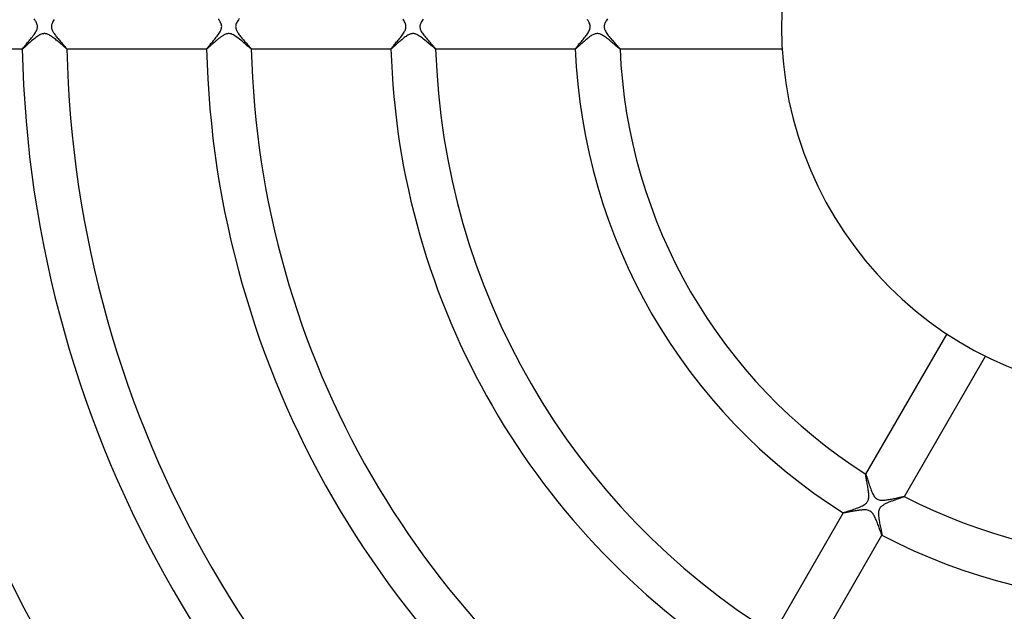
# Model space of a CAD drawing. Header units: millimetres. Extents: x -310 to 310, y -273 to 273.
# Tile 45 of 84: x -101 to -13, y -52 to 1. Entities that reach past the tile are written whole.
import ezdxf

# ---------------------------------------------------------------- set-up
doc = ezdxf.new("R2010")
doc.units = ezdxf.units.MM
doc.layers.add('HIDDEN', color=7, linetype='Continuous')
doc.layers.add('THICK', color=7, linetype='Continuous')

msp = doc.modelspace()

# ---------------------------------------------------------------- linework, layer by layer
at = {"layer": 'HIDDEN'}
for p, q in [((-99.593, -0.853), (-99.683, -0.915)), ((-99.505, -0.797), (-99.593, -0.853)), ((-99.419, -0.747), (-99.505, -0.797)), ((-99.338, -0.707), (-99.419, -0.747)), ((-99.267, -0.677), (-99.338, -0.707)), ((-99.204, -0.656), (-99.267, -0.677)), ((-99.148, -0.641), (-99.204, -0.656)), ((-99.096, -0.632), (-99.148, -0.641)), ((-99.045, -0.626), (-99.096, -0.632)), ((-98.994, -0.625), (-99.045, -0.626)), ((-98.944, -0.627), (-98.994, -0.625)), ((-98.893, -0.633), (-98.944, -0.627)), ((-98.84, -0.643), (-98.893, -0.633)), ((-98.784, -0.658), (-98.84, -0.643)), ((-98.723, -0.679), (-98.784, -0.658)), ((-98.658, -0.707), (-98.723, -0.679)), ((-98.588, -0.741), (-98.658, -0.707)), ((-98.512, -0.783), (-98.588, -0.741)), ((-98.433, -0.832), (-98.512, -0.783)), ((-98.352, -0.885), (-98.433, -0.832)), ((-83.132, -0.88), (-83.183, -0.916)), ((-83.083, -0.847), (-83.132, -0.88)), ((-83.032, -0.814), (-83.083, -0.847)), ((-82.974, -0.778), (-83.032, -0.814)), ((-82.91, -0.743), (-82.974, -0.778)), ((-82.84, -0.708), (-82.91, -0.743)), ((-82.766, -0.677), (-82.84, -0.708)), ((-82.689, -0.652), (-82.766, -0.677)), ((-82.61, -0.634), (-82.689, -0.652)), ((-82.532, -0.625), (-82.61, -0.634)), ((-82.455, -0.626), (-82.532, -0.625)), ((-82.377, -0.635), (-82.455, -0.626)), ((-82.29, -0.656), (-82.377, -0.635)), ((-82.191, -0.692), (-82.29, -0.656)), ((-82.076, -0.747), (-82.191, -0.692)), ((-81.948, -0.821), (-82.076, -0.747)), ((-81.815, -0.91), (-81.948, -0.821)), ((-66.619, -0.871), (-66.696, -0.926)), ((-66.542, -0.821), (-66.619, -0.871)), ((-66.466, -0.775), (-66.542, -0.821)), ((-66.391, -0.734), (-66.466, -0.775)), ((-66.317, -0.698), (-66.391, -0.734)), ((-66.245, -0.67), (-66.317, -0.698)), ((-66.177, -0.649), (-66.245, -0.67)), ((-66.112, -0.635), (-66.177, -0.649)), ((-66.05, -0.627), (-66.112, -0.635)), ((-65.989, -0.625), (-66.05, -0.627)), ((-65.928, -0.628), (-65.989, -0.625)), ((-65.868, -0.637), (-65.928, -0.628)), ((-65.804, -0.652), (-65.868, -0.637)), ((-65.732, -0.676), (-65.804, -0.652)), ((-65.652, -0.709), (-65.732, -0.676)), ((-65.563, -0.754), (-65.652, -0.709)), ((-65.464, -0.811), (-65.563, -0.754)), ((-65.362, -0.877), (-65.464, -0.811)), ((-65.257, -0.95), (-65.362, -0.877)), ((-50.11, -0.867), (-50.181, -0.917)), ((-50.039, -0.82), (-50.11, -0.867)), ((-49.967, -0.776), (-50.039, -0.82)), ((-49.895, -0.736), (-49.967, -0.776)), ((-49.823, -0.701), (-49.895, -0.736)), ((-49.751, -0.672), (-49.823, -0.701)), ((-49.678, -0.649), (-49.751, -0.672)), ((-49.602, -0.633), (-49.678, -0.649)), ((-49.525, -0.625), (-49.602, -0.633)), ((-49.447, -0.626), (-49.525, -0.625)), ((-49.369, -0.637), (-49.447, -0.626)), ((-49.293, -0.655), (-49.369, -0.637)), ((-49.219, -0.68), (-49.293, -0.655)), ((-49.144, -0.712), (-49.219, -0.68)), ((-49.068, -0.75), (-49.144, -0.712)), ((-48.991, -0.793), (-49.068, -0.75)), ((-48.913, -0.841), (-48.991, -0.793)), ((-48.835, -0.894), (-48.913, -0.841)), ((-100.662, -1.738), (-100.733, -1.801)), ((-100.586, -1.67), (-100.662, -1.738)), ((-100.504, -1.597), (-100.586, -1.67)), ((-100.419, -1.521), (-100.504, -1.597)), ((-100.33, -1.443), (-100.419, -1.521)), ((-100.24, -1.364), (-100.33, -1.443)), ((-100.148, -1.285), (-100.24, -1.364)), ((-100.054, -1.206), (-100.148, -1.285)), ((-99.961, -1.129), (-100.054, -1.206)), ((-99.867, -1.054), (-99.961, -1.129)), ((-99.774, -0.983), (-99.867, -1.054)), ((-99.683, -0.915), (-99.774, -0.983)), ((-98.27, -0.943), (-98.352, -0.885)), ((-98.188, -1.004), (-98.27, -0.943)), ((-98.105, -1.067), (-98.188, -1.004)), ((-98.021, -1.133), (-98.105, -1.067)), ((-97.938, -1.2), (-98.021, -1.133)), ((-97.857, -1.268), (-97.938, -1.2)), ((-97.777, -1.334), (-97.857, -1.268)), ((-97.7, -1.399), (-97.777, -1.334)), ((-97.626, -1.463), (-97.7, -1.399)), ((-97.555, -1.524), (-97.626, -1.463)), ((-97.486, -1.583), (-97.555, -1.524)), ((-97.421, -1.639), (-97.486, -1.583)), ((-97.36, -1.693), (-97.421, -1.639)), ((-97.302, -1.742), (-97.36, -1.693)), ((-97.248, -1.789), (-97.302, -1.742)), ((-84.163, -1.741), (-84.204, -1.778)), ((-84.12, -1.703), (-84.163, -1.741)), ((-84.075, -1.663), (-84.12, -1.703)), ((-84.029, -1.621), (-84.075, -1.663)), ((-83.981, -1.579), (-84.029, -1.621)), ((-83.931, -1.535), (-83.981, -1.579)), ((-83.881, -1.49), (-83.931, -1.535)), ((-83.829, -1.444), (-83.881, -1.49)), ((-83.776, -1.398), (-83.829, -1.444)), ((-83.722, -1.351), (-83.776, -1.398)), ((-83.667, -1.304), (-83.722, -1.351)), ((-83.612, -1.257), (-83.667, -1.304)), ((-83.557, -1.21), (-83.612, -1.257)), ((-83.502, -1.165), (-83.557, -1.21)), ((-83.448, -1.12), (-83.502, -1.165)), ((-83.394, -1.076), (-83.448, -1.12)), ((-83.34, -1.034), (-83.394, -1.076)), ((-83.287, -0.993), (-83.34, -1.034)), ((-83.235, -0.954), (-83.287, -0.993)), ((-83.183, -0.916), (-83.235, -0.954)), ((-81.679, -1.008), (-81.815, -0.91)), ((-81.542, -1.115), (-81.679, -1.008)), ((-81.405, -1.226), (-81.542, -1.115)), ((-81.27, -1.339), (-81.405, -1.226)), ((-81.14, -1.449), (-81.27, -1.339)), ((-81.018, -1.554), (-81.14, -1.449)), ((-80.905, -1.651), (-81.018, -1.554)), ((-80.804, -1.738), (-80.905, -1.651)), ((-80.714, -1.815), (-80.804, -1.738)), ((-67.629, -1.715), (-67.685, -1.765)), ((-67.57, -1.662), (-67.629, -1.715)), ((-67.508, -1.606), (-67.57, -1.662)), ((-67.443, -1.548), (-67.508, -1.606)), ((-67.375, -1.487), (-67.443, -1.548)), ((-67.305, -1.426), (-67.375, -1.487)), ((-67.233, -1.363), (-67.305, -1.426)), ((-67.159, -1.299), (-67.233, -1.363)), ((-67.084, -1.235), (-67.159, -1.299)), ((-67.007, -1.17), (-67.084, -1.235)), ((-66.93, -1.107), (-67.007, -1.17)), ((-66.852, -1.044), (-66.93, -1.107)), ((-66.774, -0.984), (-66.852, -1.044)), ((-66.696, -0.926), (-66.774, -0.984)), ((-65.15, -1.03), (-65.257, -0.95)), ((-65.041, -1.115), (-65.15, -1.03)), ((-64.932, -1.203), (-65.041, -1.115)), ((-64.823, -1.292), (-64.932, -1.203)), ((-64.715, -1.383), (-64.823, -1.292)), ((-64.61, -1.472), (-64.715, -1.383)), ((-64.51, -1.558), (-64.61, -1.472)), ((-64.415, -1.639), (-64.51, -1.558)), ((-64.327, -1.715), (-64.415, -1.639)), ((-64.246, -1.784), (-64.327, -1.715)), ((-51.135, -1.726), (-51.188, -1.774)), ((-51.078, -1.675), (-51.135, -1.726)), ((-51.018, -1.621), (-51.078, -1.675)), ((-50.954, -1.564), (-51.018, -1.621)), ((-50.888, -1.504), (-50.954, -1.564)), ((-50.82, -1.444), (-50.888, -1.504)), ((-50.751, -1.383), (-50.82, -1.444)), ((-50.681, -1.321), (-50.751, -1.383)), ((-50.61, -1.259), (-50.681, -1.321)), ((-50.538, -1.199), (-50.61, -1.259)), ((-50.466, -1.139), (-50.538, -1.199)), ((-50.394, -1.08), (-50.466, -1.139)), ((-50.323, -1.023), (-50.394, -1.08)), ((-50.252, -0.969), (-50.323, -1.023)), ((-50.181, -0.917), (-50.252, -0.969)), ((-48.757, -0.949), (-48.835, -0.894)), ((-48.678, -1.007), (-48.757, -0.949)), ((-48.6, -1.066), (-48.678, -1.007)), ((-48.521, -1.128), (-48.6, -1.066)), ((-48.443, -1.191), (-48.521, -1.128)), ((-48.364, -1.255), (-48.443, -1.191)), ((-48.286, -1.319), (-48.364, -1.255)), ((-48.209, -1.383), (-48.286, -1.319)), ((-48.133, -1.447), (-48.209, -1.383)), ((-48.059, -1.511), (-48.133, -1.447)), ((-47.986, -1.572), (-48.059, -1.511)), ((-47.917, -1.631), (-47.986, -1.572)), ((-47.852, -1.686), (-47.917, -1.631)), ((-47.792, -1.737), (-47.852, -1.686)), ((-47.737, -1.784), (-47.792, -1.737)), ((-100.98, -1.998), (-100.98, -1.998)), ((-100.98, -1.999), (-100.98, -1.998)), ((-100.979, -2), (-100.98, -1.999)), ((-100.98, -1.999), (-100.98, -1.999)), ((-100.98, -2), (-100.978, -2)), ((-100.978, -2), (-100.979, -2)), ((-100.963, -1.994), (-100.978, -2)), ((-100.978, -2), (-100.978, -2)), ((-100.937, -1.975), (-100.963, -1.994)), ((-100.9, -1.946), (-100.937, -1.975)), ((-100.853, -1.906), (-100.9, -1.946)), ((-100.797, -1.857), (-100.853, -1.906)), ((-100.733, -1.801), (-100.797, -1.857)), ((-97.199, -1.831), (-97.248, -1.789)), ((-97.154, -1.869), (-97.199, -1.831)), ((-97.113, -1.903), (-97.154, -1.869)), ((-97.078, -1.933), (-97.113, -1.903)), ((-97.048, -1.957), (-97.078, -1.933)), ((-97.023, -1.975), (-97.048, -1.957)), ((-97.004, -1.989), (-97.023, -1.975)), ((-96.99, -1.997), (-97.004, -1.989)), ((-96.982, -2), (-96.99, -1.997)), ((-96.981, -2), (-96.982, -2)), ((-96.982, -2), (-96.979, -2)), ((-96.98, -2), (-96.981, -2)), ((-96.979, -1.998), (-96.98, -1.999)), ((-96.98, -1.999), (-96.98, -1.999)), ((-96.98, -1.999), (-96.98, -2)), ((-96.979, -1.998), (-96.979, -1.998)), ((-84.476, -1.999), (-84.476, -1.998)), ((-84.476, -1.998), (-84.476, -1.998)), ((-84.475, -2), (-84.476, -1.999)), ((-84.476, -1.999), (-84.476, -1.999)), ((-84.476, -2), (-84.474, -2)), ((-84.474, -2), (-84.475, -2)), ((-84.475, -2), (-84.475, -2)), ((-84.467, -1.998), (-84.474, -2)), ((-84.456, -1.991), (-84.467, -1.998)), ((-84.441, -1.981), (-84.456, -1.991)), ((-84.422, -1.966), (-84.441, -1.981)), ((-84.4, -1.948), (-84.422, -1.966)), ((-84.374, -1.927), (-84.4, -1.948)), ((-84.346, -1.902), (-84.374, -1.927)), ((-84.314, -1.875), (-84.346, -1.902)), ((-84.28, -1.845), (-84.314, -1.875)), ((-84.243, -1.813), (-84.28, -1.845)), ((-84.204, -1.778), (-84.243, -1.813)), ((-80.637, -1.88), (-80.714, -1.815)), ((-80.574, -1.932), (-80.637, -1.88)), ((-80.526, -1.97), (-80.574, -1.932)), ((-80.494, -1.992), (-80.526, -1.97)), ((-80.478, -2), (-80.494, -1.992)), ((-80.477, -2), (-80.478, -2)), ((-80.478, -2), (-80.475, -2)), ((-80.476, -2), (-80.477, -2)), ((-80.475, -1.999), (-80.476, -1.999)), ((-80.476, -1.999), (-80.476, -2)), ((-80.475, -1.998), (-80.475, -1.998)), ((-80.475, -1.998), (-80.475, -1.999)), ((-67.971, -1.998), (-67.971, -1.998)), ((-67.97, -1.999), (-67.971, -1.998)), ((-67.971, -2), (-67.968, -2)), ((-67.969, -2), (-67.97, -1.999)), ((-67.97, -1.999), (-67.97, -1.999)), ((-67.968, -2), (-67.969, -2)), ((-67.969, -2), (-67.969, -2)), ((-67.959, -1.997), (-67.968, -2)), ((-67.944, -1.987), (-67.959, -1.997)), ((-67.923, -1.972), (-67.944, -1.987)), ((-67.897, -1.95), (-67.923, -1.972)), ((-67.864, -1.923), (-67.897, -1.95)), ((-67.826, -1.89), (-67.864, -1.923)), ((-67.784, -1.853), (-67.826, -1.89)), ((-67.736, -1.811), (-67.784, -1.853)), ((-67.685, -1.765), (-67.736, -1.811)), ((-64.173, -1.846), (-64.246, -1.784)), ((-64.109, -1.899), (-64.173, -1.846)), ((-64.056, -1.942), (-64.109, -1.899)), ((-64.015, -1.974), (-64.056, -1.942)), ((-63.986, -1.993), (-64.015, -1.974)), ((-63.971, -2), (-63.986, -1.993)), ((-63.97, -2), (-63.971, -2)), ((-63.971, -2), (-63.969, -2)), ((-63.969, -1.999), (-63.97, -2)), ((-63.97, -2), (-63.97, -2)), ((-63.969, -1.998), (-63.969, -1.998)), ((-63.969, -1.998), (-63.969, -1.999)), ((-63.969, -1.999), (-63.969, -1.999)), ((-51.461, -1.998), (-51.461, -1.998)), ((-51.461, -1.999), (-51.461, -1.998)), ((-51.46, -2), (-51.461, -1.999)), ((-51.461, -1.999), (-51.461, -1.999)), ((-51.461, -2), (-51.459, -2)), ((-51.459, -2), (-51.46, -2)), ((-51.45, -1.997), (-51.459, -2)), ((-51.459, -2), (-51.459, -2)), ((-51.436, -1.988), (-51.45, -1.997)), ((-51.416, -1.973), (-51.436, -1.988)), ((-51.39, -1.952), (-51.416, -1.973)), ((-51.359, -1.926), (-51.39, -1.952)), ((-51.323, -1.895), (-51.359, -1.926)), ((-51.282, -1.859), (-51.323, -1.895)), ((-51.237, -1.819), (-51.282, -1.859)), ((-51.188, -1.774), (-51.237, -1.819)), ((-47.686, -1.827), (-47.737, -1.784)), ((-47.639, -1.866), (-47.686, -1.827)), ((-47.598, -1.9), (-47.639, -1.866)), ((-47.562, -1.929), (-47.598, -1.9)), ((-47.53, -1.954), (-47.562, -1.929)), ((-47.504, -1.974), (-47.53, -1.954)), ((-47.484, -1.988), (-47.504, -1.974)), ((-47.469, -1.997), (-47.484, -1.988)), ((-47.46, -2), (-47.469, -1.997)), ((-47.459, -2), (-47.46, -2)), ((-47.46, -2), (-47.46, -2)), ((-47.46, -2), (-47.458, -2)), ((-47.458, -1.999), (-47.459, -1.999)), ((-47.459, -1.999), (-47.459, -2)), ((-47.458, -1.998), (-47.458, -1.998)), ((-47.458, -1.998), (-47.458, -1.999)), ((-25.464, -40.114), (-25.462, -40.102)), ((-25.463, -40.137), (-25.464, -40.114)), ((-25.459, -40.171), (-25.463, -40.137)), ((-25.461, -40.1), (-25.462, -40.102)), ((-25.462, -40.102), (-25.462, -40.101)), ((-25.462, -40.101), (-25.461, -40.101)), ((-25.461, -40.101), (-25.461, -40.101)), ((-25.461, -40.101), (-25.46, -40.101)), ((-25.46, -40.101), (-25.46, -40.101)), ((-25.46, -40.101), (-25.459, -40.101)), ((-25.453, -40.216), (-25.459, -40.171)), ((-25.444, -40.272), (-25.453, -40.216)), ((-25.433, -40.337), (-25.444, -40.272)), ((-25.421, -40.41), (-25.433, -40.337)), ((-25.406, -40.491), (-25.421, -40.41)), ((-25.39, -40.578), (-25.406, -40.491)), ((-25.373, -40.672), (-25.39, -40.578)), ((-25.355, -40.771), (-25.373, -40.672)), ((-25.336, -40.874), (-25.355, -40.771)), ((-25.317, -40.98), (-25.336, -40.874)), ((-25.297, -41.088), (-25.317, -40.98)), ((-25.279, -41.197), (-25.297, -41.088)), ((-25.26, -41.308), (-25.279, -41.197)), ((-25.243, -41.418), (-25.26, -41.308)), ((-25.227, -41.528), (-25.243, -41.418)), ((-25.213, -41.636), (-25.227, -41.528)), ((-25.218, -42.379), (-25.203, -42.31)), ((-25.201, -41.743), (-25.213, -41.636)), ((-25.203, -42.31), (-25.191, -42.232)), ((-25.191, -41.848), (-25.201, -41.743)), ((-25.185, -41.95), (-25.191, -41.848)), ((-25.191, -42.232), (-25.184, -42.143)), ((-25.183, -42.049), (-25.185, -41.95)), ((-25.184, -42.143), (-25.183, -42.049)), ((-22.52, -42.304), (-22.584, -42.326)), ((-22.458, -42.281), (-22.52, -42.304)), ((-22.398, -42.26), (-22.458, -42.281)), ((-22.342, -42.24), (-22.398, -42.26)), ((-22.289, -42.221), (-22.342, -42.24)), ((-22.239, -42.203), (-22.289, -42.221)), ((-22.193, -42.186), (-22.239, -42.203)), ((-22.152, -42.17), (-22.193, -42.186)), ((-22.114, -42.156), (-22.152, -42.17)), ((-22.082, -42.143), (-22.114, -42.156)), ((-22.054, -42.131), (-22.082, -42.143)), ((-22.031, -42.122), (-22.054, -42.131)), ((-22.015, -42.113), (-22.031, -42.122)), ((-22.003, -42.107), (-22.015, -42.113)), ((-21.998, -42.102), (-22.003, -42.107)), ((-21.999, -42.099), (-21.998, -42.099)), ((-21.998, -42.099), (-21.998, -42.099)), ((-21.998, -42.099), (-21.998, -42.1)), ((-21.998, -42.1), (-21.998, -42.101)), ((-21.998, -42.102), (-21.997, -42.1)), ((-21.998, -42.101), (-21.998, -42.101)), ((-21.998, -42.101), (-21.998, -42.102)), ((-26.41, -43.204), (-26.292, -43.162)), ((-26.292, -43.162), (-26.174, -43.118)), ((-26.174, -43.118), (-26.058, -43.073)), ((-26.058, -43.073), (-25.947, -43.027)), ((-25.947, -43.027), (-25.84, -42.979)), ((-25.84, -42.979), (-25.739, -42.93)), ((-25.739, -42.93), (-25.646, -42.879)), ((-25.646, -42.879), (-25.563, -42.828)), ((-25.563, -42.828), (-25.494, -42.778)), ((-25.494, -42.778), (-25.436, -42.731)), ((-25.436, -42.731), (-25.389, -42.685)), ((-25.389, -42.685), (-25.349, -42.64)), ((-25.349, -42.64), (-25.315, -42.594)), ((-25.315, -42.594), (-25.284, -42.545)), ((-25.284, -42.545), (-25.258, -42.493)), ((-25.258, -42.493), (-25.237, -42.439)), ((-25.237, -42.439), (-25.218, -42.379)), ((-24.191, -43.15), (-24.226, -43.212)), ((-24.148, -43.091), (-24.191, -43.15)), ((-24.099, -43.036), (-24.148, -43.091)), ((-24.046, -42.986), (-24.099, -43.036)), ((-23.99, -42.941), (-24.046, -42.986)), ((-23.933, -42.9), (-23.99, -42.941)), ((-23.876, -42.864), (-23.933, -42.9)), ((-23.821, -42.832), (-23.876, -42.864)), ((-23.765, -42.8), (-23.821, -42.832)), ((-23.705, -42.77), (-23.765, -42.8)), ((-23.643, -42.739), (-23.705, -42.77)), ((-23.579, -42.709), (-23.643, -42.739)), ((-23.513, -42.679), (-23.579, -42.709)), ((-23.444, -42.65), (-23.513, -42.679)), ((-23.374, -42.621), (-23.444, -42.65)), ((-23.303, -42.592), (-23.374, -42.621)), ((-23.231, -42.564), (-23.303, -42.592)), ((-23.157, -42.535), (-23.231, -42.564)), ((-23.084, -42.508), (-23.157, -42.535)), ((-23.01, -42.48), (-23.084, -42.508)), ((-22.936, -42.453), (-23.01, -42.48)), ((-22.863, -42.426), (-22.936, -42.453)), ((-22.791, -42.4), (-22.863, -42.426)), ((-22.72, -42.375), (-22.791, -42.4)), ((-22.651, -42.35), (-22.72, -42.375)), ((-22.584, -42.326), (-22.651, -42.35)), ((-27.461, -43.564), (-27.463, -43.567)), ((-27.462, -43.565), (-27.461, -43.564)), ((-27.462, -43.566), (-27.462, -43.565)), ((-27.462, -43.567), (-27.462, -43.566)), ((-27.462, -43.566), (-27.462, -43.566)), ((-27.461, -43.568), (-27.462, -43.567)), ((-27.461, -43.564), (-27.451, -43.557)), ((-27.461, -43.568), (-27.461, -43.568)), ((-27.451, -43.557), (-27.427, -43.545)), ((-27.427, -43.545), (-27.391, -43.531)), ((-27.391, -43.531), (-27.342, -43.513)), ((-27.342, -43.513), (-27.282, -43.493)), ((-27.282, -43.493), (-27.213, -43.47)), ((-27.213, -43.47), (-27.134, -43.444)), ((-27.134, -43.444), (-27.048, -43.416)), ((-27.048, -43.416), (-26.955, -43.386)), ((-26.955, -43.386), (-26.855, -43.354)), ((-26.855, -43.354), (-26.75, -43.319)), ((-26.75, -43.319), (-26.64, -43.283)), ((-26.64, -43.283), (-26.527, -43.245)), ((-26.527, -43.245), (-26.41, -43.204)), ((-24.308, -43.542), (-24.311, -43.65)), ((-24.311, -43.65), (-24.309, -43.762)), ((-24.309, -43.762), (-24.3, -43.877)), ((-24.297, -43.443), (-24.308, -43.542)), ((-24.3, -43.877), (-24.288, -43.995)), ((-24.279, -43.356), (-24.297, -43.443)), ((-24.288, -43.995), (-24.272, -44.116)), ((-24.255, -43.28), (-24.279, -43.356)), ((-24.226, -43.212), (-24.255, -43.28)), ((-24.272, -44.116), (-24.253, -44.24)), ((-24.253, -44.24), (-24.231, -44.365)), ((-24.231, -44.365), (-24.208, -44.491)), ((-24.208, -44.491), (-24.184, -44.616)), ((-24.184, -44.616), (-24.159, -44.739)), ((-24.159, -44.739), (-24.134, -44.859)), ((-24.134, -44.859), (-24.109, -44.974)), ((-24.109, -44.974), (-24.086, -45.082)), ((-24.086, -45.082), (-24.065, -45.182)), ((-24.065, -45.182), (-24.046, -45.272)), ((-24.046, -45.272), (-24.029, -45.353)), ((-24.029, -45.353), (-24.015, -45.422)), ((-24.015, -45.422), (-24.005, -45.478)), ((-24.005, -45.478), (-23.998, -45.522)), ((-24, -45.566), (-24.001, -45.565)), ((-23.999, -45.566), (-24, -45.566)), ((-23.999, -45.567), (-23.997, -45.564)), ((-23.998, -45.566), (-23.999, -45.566)), ((-23.999, -45.566), (-23.999, -45.566)), ((-23.998, -45.522), (-23.996, -45.55)), ((-23.997, -45.564), (-23.998, -45.565)), ((-23.998, -45.565), (-23.998, -45.566)), ((-23.996, -45.55), (-23.997, -45.564))]:
    msp.add_line(p, q, dxfattribs=at)
at = {"layer": 'THICK'}
for p, q in [((-99.868, 0.622), (-99.913, 0.688)), ((-99.826, 0.557), (-99.868, 0.622)), ((-99.787, 0.493), (-99.826, 0.557)), ((-99.747, 0.422), (-99.787, 0.493)), ((-99.709, 0.345), (-99.747, 0.422)), ((-99.675, 0.263), (-99.709, 0.345)), ((-99.648, 0.176), (-99.675, 0.263)), ((-99.63, 0.088), (-99.648, 0.176)), ((-99.625, 0), (-99.63, 0.088)), ((-98.373, 0.053), (-98.375, 0)), ((-98.375, 0), (-98.373, -0.059)), ((-98.367, 0.106), (-98.373, 0.053)), ((-98.356, 0.162), (-98.367, 0.106)), ((-98.338, 0.225), (-98.356, 0.162)), ((-98.312, 0.294), (-98.338, 0.225)), ((-98.278, 0.369), (-98.312, 0.294)), ((-98.235, 0.452), (-98.278, 0.369)), ((-98.183, 0.538), (-98.235, 0.452)), ((-98.125, 0.627), (-98.183, 0.538)), ((-83.367, 0.62), (-83.411, 0.686)), ((-83.325, 0.557), (-83.367, 0.62)), ((-83.287, 0.494), (-83.325, 0.557)), ((-83.248, 0.425), (-83.287, 0.494)), ((-83.21, 0.348), (-83.248, 0.425)), ((-83.175, 0.264), (-83.21, 0.348)), ((-83.148, 0.176), (-83.175, 0.264)), ((-83.13, 0.088), (-83.148, 0.176)), ((-83.125, 0), (-83.13, 0.088)), ((-81.872, 0.064), (-81.875, 0)), ((-81.875, 0), (-81.874, -0.04)), ((-81.863, 0.13), (-81.872, 0.064)), ((-81.845, 0.2), (-81.863, 0.13)), ((-81.82, 0.276), (-81.845, 0.2)), ((-81.784, 0.357), (-81.82, 0.276)), ((-81.739, 0.444), (-81.784, 0.357)), ((-81.686, 0.533), (-81.739, 0.444)), ((-81.627, 0.624), (-81.686, 0.533)), ((-81.562, 0.716), (-81.627, 0.624)), ((-66.85, 0.596), (-66.909, 0.683)), ((-66.796, 0.51), (-66.85, 0.596)), ((-66.748, 0.426), (-66.796, 0.51)), ((-66.708, 0.345), (-66.748, 0.426)), ((-66.678, 0.272), (-66.708, 0.345)), ((-66.656, 0.208), (-66.678, 0.272)), ((-66.642, 0.152), (-66.656, 0.208)), ((-66.632, 0.101), (-66.642, 0.152)), ((-66.626, 0.05), (-66.632, 0.101)), ((-66.625, 0), (-66.626, 0.05)), ((-65.373, 0.058), (-65.375, 0)), ((-65.375, 0), (-65.373, -0.054)), ((-65.365, 0.118), (-65.373, 0.058)), ((-65.351, 0.182), (-65.365, 0.118)), ((-65.329, 0.251), (-65.351, 0.182)), ((-65.298, 0.326), (-65.329, 0.251)), ((-65.259, 0.407), (-65.298, 0.326)), ((-65.211, 0.491), (-65.259, 0.407)), ((-65.157, 0.577), (-65.211, 0.491)), ((-65.097, 0.665), (-65.157, 0.577)), ((-50.329, 0.564), (-50.375, 0.636)), ((-50.286, 0.494), (-50.329, 0.564)), ((-50.247, 0.424), (-50.286, 0.494)), ((-50.209, 0.348), (-50.247, 0.424)), ((-50.175, 0.266), (-50.209, 0.348)), ((-50.148, 0.179), (-50.175, 0.266)), ((-50.131, 0.09), (-50.148, 0.179)), ((-50.125, 0), (-50.131, 0.09)), ((-48.873, 0.052), (-48.875, 0)), ((-48.875, 0), (-48.873, -0.052)), ((-48.867, 0.105), (-48.873, 0.052)), ((-48.856, 0.16), (-48.867, 0.105)), ((-48.839, 0.221), (-48.856, 0.16)), ((-48.815, 0.287), (-48.839, 0.221)), ((-48.782, 0.36), (-48.815, 0.287)), ((-48.741, 0.44), (-48.782, 0.36)), ((-48.691, 0.523), (-48.741, 0.44)), ((-48.635, 0.609), (-48.691, 0.523)), ((-48.574, 0.696), (-48.635, 0.609)), ((-100.071, -0.9), (-100, -0.808)), ((-100, -0.808), (-99.933, -0.716)), ((-99.933, -0.716), (-99.871, -0.626)), ((-99.871, -0.626), (-99.813, -0.538)), ((-99.813, -0.538), (-99.763, -0.451)), ((-99.763, -0.451), (-99.72, -0.369)), ((-99.72, -0.369), (-99.687, -0.293)), ((-99.687, -0.293), (-99.662, -0.224)), ((-99.662, -0.224), (-99.644, -0.162)), ((-99.644, -0.162), (-99.633, -0.106)), ((-99.633, -0.106), (-99.627, -0.053)), ((-99.627, -0.053), (-99.625, 0)), ((-98.373, -0.059), (-98.365, -0.118)), ((-98.365, -0.118), (-98.352, -0.178)), ((-98.352, -0.178), (-98.333, -0.239)), ((-98.333, -0.239), (-98.31, -0.301)), ((-98.31, -0.301), (-98.282, -0.363)), ((-98.282, -0.363), (-98.249, -0.427)), ((-98.249, -0.427), (-98.211, -0.492)), ((-98.211, -0.492), (-98.17, -0.559)), ((-98.17, -0.559), (-98.124, -0.628)), ((-98.124, -0.628), (-98.074, -0.698)), ((-98.074, -0.698), (-98.021, -0.77)), ((-98.021, -0.77), (-97.965, -0.843)), ((-97.965, -0.843), (-97.906, -0.917)), ((-83.609, -0.949), (-83.538, -0.858)), ((-83.538, -0.858), (-83.468, -0.766)), ((-83.468, -0.766), (-83.403, -0.674)), ((-83.403, -0.674), (-83.341, -0.582)), ((-83.341, -0.582), (-83.285, -0.492)), ((-83.285, -0.492), (-83.236, -0.402)), ((-83.236, -0.402), (-83.195, -0.314)), ((-83.195, -0.314), (-83.163, -0.23)), ((-83.163, -0.23), (-83.141, -0.15)), ((-83.141, -0.15), (-83.129, -0.074)), ((-83.129, -0.074), (-83.125, 0)), ((-81.874, -0.04), (-81.87, -0.081)), ((-81.87, -0.081), (-81.864, -0.121)), ((-81.864, -0.121), (-81.856, -0.162)), ((-81.856, -0.162), (-81.844, -0.205)), ((-81.844, -0.205), (-81.829, -0.252)), ((-81.829, -0.252), (-81.808, -0.304)), ((-81.808, -0.304), (-81.782, -0.362)), ((-81.782, -0.362), (-81.749, -0.426)), ((-81.749, -0.426), (-81.708, -0.497)), ((-81.708, -0.497), (-81.663, -0.569)), ((-81.663, -0.569), (-81.613, -0.644)), ((-81.613, -0.644), (-81.558, -0.72)), ((-81.558, -0.72), (-81.5, -0.797)), ((-81.5, -0.797), (-81.439, -0.876)), ((-81.439, -0.876), (-81.375, -0.955)), ((-67.093, -0.93), (-67.023, -0.84)), ((-67.023, -0.84), (-66.957, -0.751)), ((-66.957, -0.751), (-66.895, -0.663)), ((-66.895, -0.663), (-66.838, -0.577)), ((-66.838, -0.577), (-66.786, -0.493)), ((-66.786, -0.493), (-66.742, -0.413)), ((-66.742, -0.413), (-66.706, -0.339)), ((-66.706, -0.339), (-66.678, -0.272)), ((-66.678, -0.272), (-66.657, -0.21)), ((-66.657, -0.21), (-66.642, -0.154)), ((-66.642, -0.154), (-66.632, -0.102)), ((-66.632, -0.102), (-66.626, -0.051)), ((-66.626, -0.051), (-66.625, 0)), ((-65.373, -0.054), (-65.367, -0.107)), ((-65.367, -0.107), (-65.356, -0.16)), ((-65.356, -0.16), (-65.341, -0.215)), ((-65.341, -0.215), (-65.319, -0.277)), ((-65.319, -0.277), (-65.289, -0.347)), ((-65.289, -0.347), (-65.249, -0.425)), ((-65.249, -0.425), (-65.2, -0.51)), ((-65.2, -0.51), (-65.144, -0.597)), ((-65.144, -0.597), (-65.082, -0.685)), ((-65.082, -0.685), (-65.016, -0.775)), ((-65.016, -0.775), (-64.946, -0.865)), ((-64.946, -0.865), (-64.873, -0.956)), ((-50.561, -0.891), (-50.496, -0.805)), ((-50.496, -0.805), (-50.433, -0.72)), ((-50.433, -0.72), (-50.375, -0.635)), ((-50.375, -0.635), (-50.321, -0.551)), ((-50.321, -0.551), (-50.272, -0.469)), ((-50.272, -0.469), (-50.229, -0.388)), ((-50.229, -0.388), (-50.193, -0.311)), ((-50.193, -0.311), (-50.166, -0.24)), ((-50.166, -0.24), (-50.147, -0.174)), ((-50.147, -0.174), (-50.134, -0.113)), ((-50.134, -0.113), (-50.127, -0.056)), ((-50.127, -0.056), (-50.125, 0)), ((-48.873, -0.052), (-48.867, -0.105)), ((-48.867, -0.105), (-48.857, -0.158)), ((-48.857, -0.158), (-48.84, -0.217)), ((-48.84, -0.217), (-48.816, -0.283)), ((-48.816, -0.283), (-48.784, -0.358)), ((-48.784, -0.358), (-48.74, -0.44)), ((-48.74, -0.44), (-48.69, -0.525)), ((-48.69, -0.525), (-48.633, -0.612)), ((-48.633, -0.612), (-48.571, -0.699)), ((-48.571, -0.699), (-48.505, -0.787)), ((-48.505, -0.787), (-48.436, -0.875)), ((-48.436, -0.875), (-48.365, -0.963)), ((-100.81, -1.777), (-100.76, -1.719)), ((-100.76, -1.719), (-100.705, -1.655)), ((-100.705, -1.655), (-100.645, -1.586)), ((-100.645, -1.586), (-100.582, -1.512)), ((-100.582, -1.512), (-100.514, -1.434)), ((-100.514, -1.434), (-100.443, -1.351)), ((-100.443, -1.351), (-100.37, -1.264)), ((-100.37, -1.264), (-100.294, -1.175)), ((-100.294, -1.175), (-100.219, -1.084)), ((-100.219, -1.084), (-100.144, -0.992)), ((-100.144, -0.992), (-100.071, -0.9)), ((-97.906, -0.917), (-97.845, -0.992)), ((-97.845, -0.992), (-97.783, -1.068)), ((-97.783, -1.068), (-97.718, -1.143)), ((-97.718, -1.143), (-97.654, -1.218)), ((-97.654, -1.218), (-97.59, -1.292)), ((-97.59, -1.292), (-97.527, -1.364)), ((-97.527, -1.364), (-97.465, -1.433)), ((-97.465, -1.433), (-97.405, -1.501)), ((-97.405, -1.501), (-97.348, -1.565)), ((-97.348, -1.565), (-97.293, -1.627)), ((-97.293, -1.627), (-97.24, -1.685)), ((-97.24, -1.685), (-97.191, -1.74)), ((-97.191, -1.74), (-97.146, -1.791)), ((-84.297, -1.765), (-84.251, -1.712)), ((-84.251, -1.712), (-84.201, -1.653)), ((-84.201, -1.653), (-84.146, -1.59)), ((-84.146, -1.59), (-84.088, -1.522)), ((-84.088, -1.522), (-84.027, -1.451)), ((-84.027, -1.451), (-83.962, -1.376)), ((-83.962, -1.376), (-83.896, -1.297)), ((-83.896, -1.297), (-83.826, -1.214)), ((-83.826, -1.214), (-83.755, -1.129)), ((-83.755, -1.129), (-83.682, -1.04)), ((-83.682, -1.04), (-83.609, -0.949)), ((-81.375, -0.955), (-81.309, -1.035)), ((-81.309, -1.035), (-81.242, -1.114)), ((-81.242, -1.114), (-81.175, -1.193)), ((-81.175, -1.193), (-81.107, -1.27)), ((-81.107, -1.27), (-81.04, -1.347)), ((-81.04, -1.347), (-80.974, -1.421)), ((-80.974, -1.421), (-80.909, -1.493)), ((-80.909, -1.493), (-80.847, -1.563)), ((-80.847, -1.563), (-80.787, -1.63)), ((-80.787, -1.63), (-80.73, -1.694)), ((-80.73, -1.694), (-80.677, -1.753)), ((-80.677, -1.753), (-80.628, -1.808)), ((-67.823, -1.802), (-67.774, -1.744)), ((-67.774, -1.744), (-67.72, -1.68)), ((-67.72, -1.68), (-67.66, -1.61)), ((-67.66, -1.61), (-67.597, -1.536)), ((-67.597, -1.536), (-67.53, -1.458)), ((-67.53, -1.458), (-67.46, -1.375)), ((-67.46, -1.375), (-67.387, -1.29)), ((-67.387, -1.29), (-67.313, -1.201)), ((-67.313, -1.201), (-67.238, -1.111)), ((-67.238, -1.111), (-67.165, -1.02)), ((-67.165, -1.02), (-67.093, -0.93)), ((-64.873, -0.956), (-64.798, -1.046)), ((-64.798, -1.046), (-64.723, -1.134)), ((-64.723, -1.134), (-64.647, -1.222)), ((-64.647, -1.222), (-64.572, -1.307)), ((-64.572, -1.307), (-64.499, -1.39)), ((-64.499, -1.39), (-64.427, -1.47)), ((-64.427, -1.47), (-64.358, -1.546)), ((-64.358, -1.546), (-64.293, -1.619)), ((-64.293, -1.619), (-64.231, -1.687)), ((-64.231, -1.687), (-64.174, -1.75)), ((-64.174, -1.75), (-64.123, -1.807)), ((-51.321, -1.809), (-51.274, -1.753)), ((-51.274, -1.753), (-51.222, -1.691)), ((-51.222, -1.691), (-51.165, -1.624)), ((-51.165, -1.624), (-51.105, -1.552)), ((-51.105, -1.552), (-51.041, -1.477)), ((-51.041, -1.477), (-50.974, -1.398)), ((-50.974, -1.398), (-50.906, -1.317)), ((-50.906, -1.317), (-50.837, -1.234)), ((-50.837, -1.234), (-50.767, -1.149)), ((-50.767, -1.149), (-50.697, -1.064)), ((-50.697, -1.064), (-50.628, -0.978)), ((-50.628, -0.978), (-50.561, -0.891)), ((-48.365, -0.963), (-48.291, -1.051)), ((-48.291, -1.051), (-48.216, -1.138)), ((-48.216, -1.138), (-48.142, -1.224)), ((-48.142, -1.224), (-48.067, -1.308)), ((-48.067, -1.308), (-47.993, -1.39)), ((-47.993, -1.39), (-47.921, -1.47)), ((-47.921, -1.47), (-47.851, -1.547)), ((-47.851, -1.547), (-47.785, -1.62)), ((-47.785, -1.62), (-47.723, -1.688)), ((-47.723, -1.688), (-47.666, -1.75)), ((-47.666, -1.75), (-47.614, -1.807)), ((-113.482, -2), (-100.98, -2)), ((-100.98, -1.998), (-100.977, -1.988)), ((-100.977, -1.988), (-100.966, -1.971)), ((-100.966, -1.971), (-100.948, -1.946)), ((-100.948, -1.946), (-100.923, -1.914)), ((-100.923, -1.914), (-100.892, -1.875)), ((-100.892, -1.875), (-100.854, -1.829)), ((-100.854, -1.829), (-100.81, -1.777)), ((-97.146, -1.791), (-97.105, -1.838)), ((-97.105, -1.838), (-97.069, -1.879)), ((-97.069, -1.879), (-97.038, -1.916)), ((-97.038, -1.916), (-97.013, -1.946)), ((-97.013, -1.946), (-96.995, -1.971)), ((-96.995, -1.971), (-96.983, -1.988)), ((-96.983, -1.988), (-96.979, -1.998)), ((-96.979, -2), (-84.476, -2)), ((-84.476, -1.998), (-84.474, -1.989)), ((-84.474, -1.989), (-84.465, -1.975)), ((-84.465, -1.975), (-84.451, -1.954)), ((-84.451, -1.954), (-84.431, -1.928)), ((-84.431, -1.928), (-84.405, -1.896)), ((-84.405, -1.896), (-84.374, -1.858)), ((-84.374, -1.858), (-84.338, -1.814)), ((-84.338, -1.814), (-84.297, -1.765)), ((-80.628, -1.808), (-80.585, -1.857)), ((-80.585, -1.857), (-80.547, -1.9)), ((-80.547, -1.9), (-80.517, -1.937)), ((-80.517, -1.937), (-80.494, -1.965)), ((-80.494, -1.965), (-80.48, -1.986)), ((-80.48, -1.986), (-80.475, -1.998)), ((-80.475, -2), (-67.971, -2)), ((-67.971, -1.998), (-67.966, -1.986)), ((-67.966, -1.986), (-67.954, -1.966)), ((-67.954, -1.966), (-67.932, -1.937)), ((-67.932, -1.937), (-67.903, -1.899)), ((-67.903, -1.899), (-67.866, -1.854)), ((-67.866, -1.854), (-67.823, -1.802)), ((-64.123, -1.807), (-64.078, -1.858)), ((-64.078, -1.858), (-64.04, -1.902)), ((-64.04, -1.902), (-64.01, -1.938)), ((-64.01, -1.938), (-63.987, -1.967)), ((-63.987, -1.967), (-63.974, -1.986)), ((-63.974, -1.986), (-63.969, -1.998)), ((-63.969, -2), (-51.461, -2)), ((-51.461, -1.998), (-51.457, -1.986)), ((-51.457, -1.986), (-51.445, -1.967)), ((-51.445, -1.967), (-51.425, -1.938)), ((-51.425, -1.938), (-51.397, -1.903)), ((-51.397, -1.903), (-51.362, -1.859)), ((-51.362, -1.859), (-51.321, -1.809)), ((-47.614, -1.807), (-47.569, -1.858)), ((-47.569, -1.858), (-47.53, -1.902)), ((-47.53, -1.902), (-47.499, -1.938)), ((-47.499, -1.938), (-47.477, -1.967)), ((-47.477, -1.967), (-47.463, -1.986)), ((-47.463, -1.986), (-47.458, -1.998)), ((-47.458, -2), (-32.939, -2)), ((-18.202, -27.526), (-25.461, -40.1)), ((-21.997, -42.1), (-14.738, -29.526)), ((-25.459, -40.101), (-25.451, -40.112)), ((-25.451, -40.112), (-25.44, -40.137)), ((-25.44, -40.137), (-25.425, -40.176)), ((-25.425, -40.176), (-25.407, -40.227)), ((-25.407, -40.227), (-25.386, -40.29)), ((-25.386, -40.29), (-25.362, -40.362)), ((-25.362, -40.362), (-25.336, -40.444)), ((-25.336, -40.444), (-25.308, -40.533)), ((-25.308, -40.533), (-25.277, -40.63)), ((-25.277, -40.63), (-25.244, -40.732)), ((-25.244, -40.732), (-25.21, -40.84)), ((-25.21, -40.84), (-25.173, -40.952)), ((-25.173, -40.952), (-25.135, -41.068)), ((-25.135, -41.068), (-25.095, -41.184)), ((-25.095, -41.184), (-25.054, -41.3)), ((-25.054, -41.3), (-25.012, -41.414)), ((-25.012, -41.414), (-24.97, -41.526)), ((-24.97, -41.526), (-24.926, -41.633)), ((-24.926, -41.633), (-24.881, -41.736)), ((-24.881, -41.736), (-24.836, -41.833)), ((-24.836, -41.833), (-24.789, -41.924)), ((-24.789, -41.924), (-24.739, -42.011)), ((-24.739, -42.011), (-24.686, -42.092)), ((-24.686, -42.092), (-24.628, -42.165)), ((-24.628, -42.165), (-24.566, -42.231)), ((-24.566, -42.231), (-24.497, -42.289)), ((-24.497, -42.289), (-24.421, -42.337)), ((-23.134, -42.328), (-23.035, -42.308)), ((-23.035, -42.308), (-22.936, -42.289)), ((-22.936, -42.289), (-22.839, -42.268)), ((-22.839, -42.268), (-22.744, -42.248)), ((-22.744, -42.248), (-22.652, -42.228)), ((-22.652, -42.228), (-22.563, -42.209)), ((-22.563, -42.209), (-22.478, -42.19)), ((-22.478, -42.19), (-22.399, -42.173)), ((-22.399, -42.173), (-22.325, -42.157)), ((-22.325, -42.157), (-22.257, -42.142)), ((-22.257, -42.142), (-22.196, -42.129)), ((-22.196, -42.129), (-22.141, -42.118)), ((-22.141, -42.118), (-22.095, -42.109)), ((-22.095, -42.109), (-22.058, -42.103)), ((-22.058, -42.103), (-22.029, -42.099)), ((-22.029, -42.099), (-22.009, -42.097)), ((-22.009, -42.097), (-21.999, -42.099)), ((-24.421, -42.337), (-24.34, -42.374)), ((-24.34, -42.374), (-24.256, -42.4)), ((-24.256, -42.4), (-24.17, -42.417)), ((-24.17, -42.417), (-24.084, -42.426)), ((-24.084, -42.426), (-23.997, -42.43)), ((-23.997, -42.43), (-23.91, -42.43)), ((-23.91, -42.43), (-23.82, -42.426)), ((-23.82, -42.426), (-23.727, -42.418)), ((-23.727, -42.418), (-23.631, -42.408)), ((-23.631, -42.408), (-23.534, -42.395)), ((-23.534, -42.395), (-23.435, -42.38)), ((-23.435, -42.38), (-23.335, -42.364)), ((-23.335, -42.364), (-23.235, -42.347)), ((-23.235, -42.347), (-23.134, -42.328)), ((-27.463, -43.567), (-33.716, -54.399)), ((-27.452, -43.57), (-27.461, -43.568)), ((-27.437, -43.57), (-27.452, -43.57)), ((-27.413, -43.568), (-27.437, -43.57)), ((-27.383, -43.565), (-27.413, -43.568)), ((-27.346, -43.56), (-27.383, -43.565)), ((-27.302, -43.553), (-27.346, -43.56)), ((-27.252, -43.545), (-27.302, -43.553)), ((-27.197, -43.536), (-27.252, -43.545)), ((-27.136, -43.525), (-27.197, -43.536)), ((-27.07, -43.513), (-27.136, -43.525)), ((-26.999, -43.5), (-27.07, -43.513)), ((-26.924, -43.487), (-26.999, -43.5)), ((-26.845, -43.472), (-26.924, -43.487)), ((-26.762, -43.457), (-26.845, -43.472)), ((-26.677, -43.442), (-26.762, -43.457)), ((-26.588, -43.426), (-26.677, -43.442)), ((-26.496, -43.41), (-26.588, -43.426)), ((-26.403, -43.395), (-26.496, -43.41)), ((-26.307, -43.379), (-26.403, -43.395)), ((-26.209, -43.364), (-26.307, -43.379)), ((-26.111, -43.349), (-26.209, -43.364)), ((-26.014, -43.336), (-26.111, -43.349)), ((-25.918, -43.325), (-26.014, -43.336)), ((-25.825, -43.315), (-25.918, -43.325)), ((-25.734, -43.308), (-25.825, -43.315)), ((-25.646, -43.304), (-25.734, -43.308)), ((-25.561, -43.302), (-25.646, -43.304)), ((-25.475, -43.304), (-25.561, -43.302)), ((-25.388, -43.31), (-25.475, -43.304)), ((-25.302, -43.323), (-25.388, -43.31)), ((-25.217, -43.343), (-25.302, -43.323)), ((-25.135, -43.373), (-25.217, -43.343)), ((-25.056, -43.413), (-25.135, -43.373)), ((-24.982, -43.463), (-25.056, -43.413)), ((-24.915, -43.523), (-24.982, -43.463)), ((-24.855, -43.59), (-24.915, -43.523)), ((-24.8, -43.661), (-24.855, -43.59)), ((-24.751, -43.736), (-24.8, -43.661)), ((-24.703, -43.817), (-24.751, -43.736)), ((-24.657, -43.904), (-24.703, -43.817)), ((-24.612, -43.995), (-24.657, -43.904)), ((-24.569, -44.092), (-24.612, -43.995)), ((-24.526, -44.192), (-24.569, -44.092)), ((-24.484, -44.294), (-24.526, -44.192)), ((-24.442, -44.398), (-24.484, -44.294)), ((-24.402, -44.503), (-24.442, -44.398)), ((-24.363, -44.606), (-24.402, -44.503)), ((-24.326, -44.707), (-24.363, -44.606)), ((-24.29, -44.805), (-24.326, -44.707)), ((-24.256, -44.9), (-24.29, -44.805)), ((-24.224, -44.991), (-24.256, -44.9)), ((-30.252, -56.399), (-23.999, -45.567)), ((-24.193, -45.078), (-24.224, -44.991)), ((-24.163, -45.159), (-24.193, -45.078)), ((-24.136, -45.235), (-24.163, -45.159)), ((-24.11, -45.305), (-24.136, -45.235)), ((-24.087, -45.368), (-24.11, -45.305)), ((-24.066, -45.424), (-24.087, -45.368)), ((-24.047, -45.471), (-24.066, -45.424)), ((-24.031, -45.51), (-24.047, -45.471)), ((-24.018, -45.538), (-24.031, -45.51)), ((-24.008, -45.557), (-24.018, -45.538)), ((-24.001, -45.565), (-24.008, -45.557))]:
    msp.add_line(p, q, dxfattribs=at)
for radius, start, end in [(33, 0, 180.00002), (258.5, 179.99998, 0), (253.25, 179.99998, 0), (248, 179.99998, 0), (242.75, 179.99998, 0), (237.5, 179.99998, 0), (232.25, 179.99998, 0), (227, 179.99998, 0), (221.75, 179.99998, 0), (216.5, 179.99998, 0), (211.25, 179.99998, 0), (206, 179.99998, 0), (200.75, 179.99998, 0), (195.5, 179.99998, 0), (190.25, 179.99998, 0), (185, 179.99998, 0), (179.75, 179.99998, 0), (174.5, 179.99998, 0), (169.25, 179.99998, 0), (165, 179.99998, 0), (33, 180.00002, 0), (196.75, 180.58245, 239.41759), (191.5, 180.59838, 239.40161), (186.25, 180.61528, 239.38471), (181, 180.6331, 239.36689), (175.75, 180.65201, 239.34798), (170.5, 180.67212, 239.32793), (165.25, 180.69286, 239.30713), (161, 180.71085, 239.28914), (150.5, 180.76047, 239.23952), (146.5, 180.78127, 239.21878), (134, 180.85415, 239.1459), (130, 180.88039, 239.1196), (117.5, 180.97407, 239.02592), (113.5, 181.00839, 238.9916), (101, 181.13323, 238.86675), (97, 181.17999, 238.82006), (84.5, 181.35457, 238.64548), (80.5, 181.42189, 238.57815), (68, 181.68333, 238.31671), (64, 181.78853, 238.21146), (51.5, 182.22283, 237.77716), (47.5, 182.41013, 237.58986), (47.5, 242.41015, 297.58983), (51.5, 242.22285, 297.77713)]:
    msp.add_arc((0, 0), radius, start, end, dxfattribs=at)

doc.saveas('drawing.dxf')
